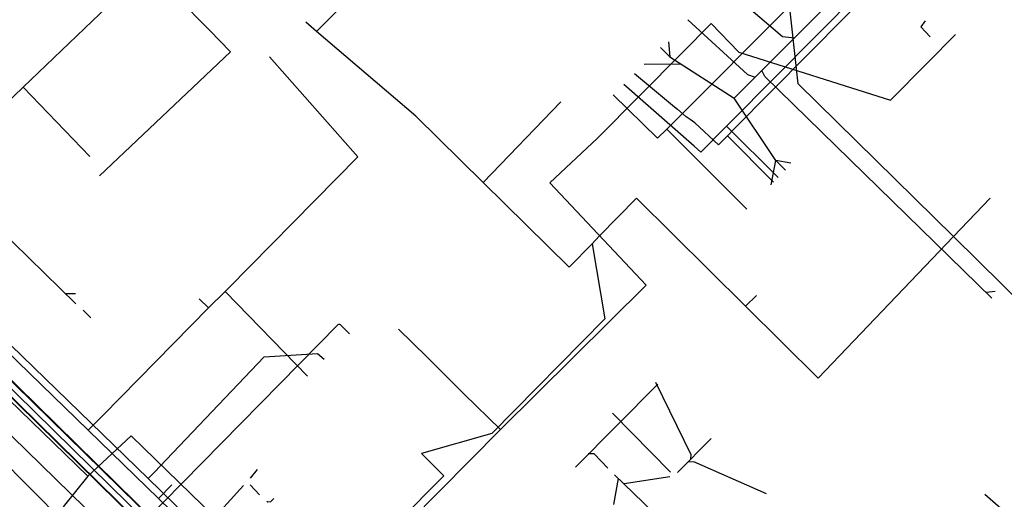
# Model space of a CAD drawing. Header units: metres. Extents: x 2695563 to 2696938, y 1260544 to 1262032.
# Tile 28 of 256: x 2695763 to 2695838, y 1261001 to 1261038. Entities that reach past the tile are written whole.
import ezdxf

# ---------------------------------------------------------------- set-up
doc = ezdxf.new("R2010")
doc.units = ezdxf.units.M
doc.linetypes.add('AUSGEZOGEN', pattern=[0])
for name, color, linetype in [('AW_LK_Haltung', 24, 'AUSGEZOGEN'), ('EW_LK_Trasseabs', 1, 'AUSGEZOGEN'), ('FM_LK_SW_TRASSEKANTE', 94, 'AUSGEZOGEN'), ('GA_LK_Leitung', 32, 'AUSGEZOGEN'), ('TV_LK_LEITUNG', 92, 'AUSGEZOGEN'), ('WA_LK_Leitung', 171, 'AUSGEZOGEN')]:
    doc.layers.add(name, color=color, linetype=linetype)

# ---------------------------------------------------------------- blocks, each defined once
blk = doc.blocks.new('COMPLEXOBJECT_2403')
at = {"layer": 'EW_LK_Trasseabs', "color": 1, "linetype": 'AUSGEZOGEN', "transparency": 33554687}
blk.add_line((5770.18, 10998.019), (5786.55, 11014.626), dxfattribs=at)
blk.add_arc((5786.648, 11014.511), 0.151, 49.65869, 130.34131, dxfattribs=at)
blk = doc.blocks.new('COMPLEXOBJECT_2755')
at = {"layer": 'FM_LK_SW_TRASSEKANTE', "color": 94, "linetype": 'AUSGEZOGEN', "transparency": 33554687}
for p, q in [((5768.75, 11059.53), (5763.168, 11065.49)), ((5727.343, 11011.463), (5768.592, 11051.978))]:
    blk.add_line(p, q, dxfattribs=at)
blk.add_arc((5764.805, 11055.835), 5.405, 314.4785, 43.12441, dxfattribs=at)

msp = doc.modelspace()

# ---------------------------------------------------------------- linework, layer by layer
at = {"layer": 'AW_LK_Haltung', "color": 24, "linetype": 'AUSGEZOGEN', "transparency": 33554687}
for p, q in [((2695817.578, 1261031.638), (2695829.662, 1261043.766)), ((2695812.58, 1261035.907), (2695812.689, 1261034.765)), ((2695811.979, 1261035.478), (2695812.689, 1261034.765)), ((2695812.689, 1261034.765), (2695817.578, 1261031.638)), ((2695810.739, 1261034.222), (2695813.491, 1261034.252)), ((2695820.738, 1261026.916), (2695817.578, 1261031.638)), ((2695820.371, 1261025.075), (2695820.738, 1261026.916)), ((2695821.476, 1261026.188), (2695820.738, 1261026.916)), ((2695821.877, 1261026.721), (2695820.738, 1261026.916)), ((2695767.638, 1261016.051), (2695761.195, 1261022.335)), ((2695767.621, 1261016.801), (2695766.863, 1261016.801)), ((2695837.377, 1261016.986), (2695836.682, 1261016.909)), ((2695768.768, 1261014.974), (2695768.19, 1261015.552)), ((2695811.772, 1261009.947), (2695805.53, 1261003.651)), ((2695808.349, 1261007.743), (2695812.743, 1261003.258)), ((2695815.837, 1261005.835), (2695813.28, 1261003.251)), ((2695781.382, 1261003.477), (2695780.872, 1261002.816)), ((2695809.193, 1261002.386), (2695808.487, 1261003.06)), ((2695781.58, 1261001.545), (2695780.861, 1261002.314)), ((2695808.444, 1261000.817), (2695808.803, 1261002.792)), ((2695816.171, 1260995.658), (2695809.214, 1261002.381)), ((2695812.694, 1261002.922), (2695809.22, 1261002.386)), ((2695836.597, 1261001.605), (2695839.748, 1260998.856))]:
    msp.add_line(p, q, dxfattribs=at)
at = {"layer": 'AW_LK_Haltung', "linetype": 'AUSGEZOGEN', "transparency": 33554687}
for p, q in [((2695790.916, 1260981.316), (2695746.682, 1261024.658)), ((2695790.93, 1260981.331), (2695746.696, 1261024.673)), ((2695790.944, 1260981.345), (2695746.71, 1261024.687)), ((2695791.546, 1260981.959), (2695747.312, 1261025.301)), ((2695791.56, 1260981.973), (2695747.326, 1261025.315)), ((2695791.574, 1260981.988), (2695747.34, 1261025.33))]:
    msp.add_line(p, q, dxfattribs=at)
at = {"layer": 'AW_LK_Haltung', "color": 255, "transparency": 33554687}
msp.add_line((2695791.245, 1260981.652), (2695747.011, 1261024.994), dxfattribs=at)
at = {"layer": 'AW_LK_Haltung', "color": 24, "linetype": 'AUSGEZOGEN', "transparency": 33554687}
for points in [[(2695806.271, 1261049.122), (2695821.25, 1261036.331), (2695822.149, 1261036.217)], [(2695814.07, 1261037.592), (2695818.594, 1261033.433), (2695819.177, 1261033.23)], [(2695832.067, 1261037.507), (2695831.741, 1261037.041), (2695832.45, 1261036.306)], [(2695837.111, 1261016.478), (2695819.899, 1261033.296), (2695819.677, 1261033.746)], [(2695811.601, 1261010.087), (2695814.288, 1261004.618), (2695814.266, 1261004.257)], [(2695807.988, 1261003.585), (2695806.962, 1261004.673), (2695806.504, 1261004.673)], [(2695820.021, 1261001.619), (2695814.515, 1261004.053), (2695814.067, 1261004.03)], [(2695780.343, 1261002.269), (2695776.129, 1260997.617), (2695775.607, 1260997.617)], [(2695782.649, 1261001.266), (2695782.41, 1261001.016), (2695782.21, 1261000.986), (2695782.12, 1261001.076)]]:
    msp.add_lwpolyline(points, dxfattribs=at)
at = {"layer": 'EW_LK_Trasseabs', "color": 1, "linetype": 'AUSGEZOGEN', "transparency": 33554687}
for p, q in [((2695812.466, 1261029.277), (2695833.232, 1261050.151)), ((2695777.767, 1261036.792), (2695772.616, 1261042.066)), ((2695808.406, 1261031.897), (2695811.754, 1261028.606)), ((2695811.754, 1261028.606), (2695812.466, 1261029.277)), ((2695818.542, 1261023.209), (2695812.466, 1261029.277)), ((2695771.15, 1260997.829), (2695754.317, 1261014.263)), ((2695787.716, 1261014.436), (2695788.398, 1261013.774))]:
    msp.add_line(p, q, dxfattribs=at)
msp.add_lwpolyline([(2695769.438, 1261025.754), (2695779.363, 1261035.145), (2695777.767, 1261036.792)], dxfattribs=at)
at = {"layer": 'FM_LK_SW_TRASSEKANTE', "color": 94, "linetype": 'AUSGEZOGEN', "transparency": 33554687}
for p, q in [((2695763.639, 1261032.473), (2695768.692, 1261027.205)), ((2695743.052, 1261027.688), (2695768.54, 1261002.97)), ((2695743.605, 1261022.754), (2695769.749, 1260996.443)), ((2695792.132, 1260998.73), (2695799.846, 1261006.505)), ((2695768.54, 1261002.97), (2695766.687, 1261000.646))]:
    msp.add_line(p, q, dxfattribs=at)
for points in [[(2695776.387, 1261040.129), (2695774.103, 1261042.51), (2695763.639, 1261032.473)], [(2695799.846, 1261006.505), (2695810.908, 1261017.468), (2695803.583, 1261025.209), (2695807.197, 1261028.607), (2695813.592, 1261035.045), (2695815.835, 1261037.307), (2695817.934, 1261035.14), (2695829.43, 1261031.477), (2695832.241, 1261034.323), (2695834.349, 1261036.458)], [(2695763.639, 1261032.473), (2695758.551, 1261027.593), (2695758.066, 1261028.098), (2695753.438, 1261032.518), (2695743.448, 1261023.536)], [(2695792.119, 1261014.122), (2695794.252, 1261012.012), (2695797.095, 1261009.199), (2695799.846, 1261006.505)], [(2695768.54, 1261002.97), (2695771.832, 1261006.022), (2695785.409, 1260992.837)]]:
    msp.add_lwpolyline(points, dxfattribs=at)
at = {"layer": 'GA_LK_Leitung', "color": 32, "linetype": 'AUSGEZOGEN', "transparency": 33554687}
msp.add_line((2695817.061, 1261028.793), (2695820.558, 1261025.263), dxfattribs=at)
for points in [[(2695838.1, 1261049.97), (2695837.24, 1261049.19), (2695817.566, 1261029.304), (2695817.061, 1261028.793), (2695816.588, 1261028.312), (2695816.38, 1261028.1), (2695814.59, 1261029.77), (2695814.243, 1261030.016), (2695813.941, 1261030.23)], [(2695810.021, 1261033.507), (2695813.036, 1261030.987), (2695813.266, 1261030.794), (2695813.941, 1261030.23)], [(2695748.184, 1261026.419), (2695748.771, 1261026.401), (2695773.135, 1261002.797), (2695792.817, 1260983.606), (2695796.034, 1260980.465), (2695805.957, 1260970.774), (2695812.102, 1260964.795), (2695819.371, 1260957.632), (2695825.575, 1260951.618), (2695832.069, 1260945.306)], [(2695773.135, 1261002.797), (2695773.307, 1261002.978), (2695773.644, 1261003.332), (2695773.997, 1261003.703), (2695781.91, 1261012.02), (2695785.963, 1261012.279), (2695786.481, 1261011.831)]]:
    msp.add_lwpolyline(points, dxfattribs=at)
at = {"layer": 'TV_LK_LEITUNG', "color": 92, "linetype": 'AUSGEZOGEN', "transparency": 33554687}
for p, q in [((2695785.9, 1261036.707), (2695785.086, 1261037.401)), ((2695804.425, 1261031.364), (2695798.542, 1261025.244)), ((2695836.985, 1261024.053), (2695834.2, 1261021.138)), ((2695839.984, 1261015.442), (2695834.2, 1261021.138)), ((2695819.266, 1261016.677), (2695818.422, 1261015.872))]:
    msp.add_line(p, q, dxfattribs=at)
for points in [[(2695785.9, 1261036.707), (2695789.8, 1261040.655), (2695795.224, 1261046.861), (2695796.032, 1261047.685), (2695787.241, 1261056.848), (2695792.078, 1261062.056), (2695792.996, 1261061.167)], [(2695834.2, 1261021.138), (2695822.438, 1261032.72), (2695821.633, 1261039.881), (2695819.474, 1261043.042)], [(2695798.542, 1261025.244), (2695793.423, 1261030.288), (2695785.9, 1261036.707)], [(2695806.789, 1261020.598), (2695805.067, 1261018.816), (2695798.542, 1261025.244)], [(2695818.422, 1261015.872), (2695810.169, 1261024.066), (2695807.34, 1261021.169), (2695806.789, 1261020.598)], [(2695834.2, 1261021.138), (2695823.942, 1261010.392), (2695818.422, 1261015.872)], [(2695806.789, 1261020.598), (2695807.752, 1261014.894), (2695799.194, 1261006.196), (2695793.855, 1261004.695)], [(2695793.855, 1261004.695), (2695795.56, 1261003.001), (2695788.578, 1260995.961), (2695788.988, 1260995.56)]]:
    msp.add_lwpolyline(points, dxfattribs=at)
at = {"layer": 'WA_LK_Leitung', "color": 7, "linetype": 'AUSGEZOGEN', "transparency": 33554687}
for p, q in [((2695817, 1261029.517), (2695820.91, 1261025.618)), ((2695776.99, 1261016.42), (2695777.71, 1261015.73)), ((2695778.96, 1261016.97), (2695785.219, 1261010.551)), ((2695773.895, 1261001.262), (2695774.907, 1261002.319))]:
    msp.add_line(p, q, dxfattribs=at)
for points in [[(2695837.25, 1261049.94), (2695836.847, 1261049.533), (2695817.355, 1261029.875), (2695817, 1261029.517), (2695816.822, 1261029.338), (2695815.04, 1261027.54)], [(2695778.96, 1261016.97), (2695779.223, 1261017.237), (2695789.03, 1261027.19), (2695782.32, 1261034.764)], [(2695815.04, 1261027.54), (2695814.789, 1261027.761), (2695814.53, 1261027.989), (2695809.199, 1261032.679)], [(2695747.653, 1261025.769), (2695748.594, 1261025.75), (2695748.906, 1261025.488), (2695749.296, 1261025.159), (2695749.838, 1261024.634), (2695768.576, 1261006.454), (2695773.895, 1261001.262), (2695787.668, 1260987.873), (2695795.293, 1260980.379), (2695805.162, 1260970.74), (2695811.352, 1260964.732), (2695816.951, 1260959.24), (2695820.265, 1260956.026), (2695824.834, 1260951.583), (2695830.431, 1260946.151), (2695831.445, 1260945.129), (2695833.738, 1260942.9), (2695834.365, 1260942.29)], [(2695768.576, 1261006.454), (2695768.708, 1261006.588), (2695769.213, 1261007.101), (2695769.359, 1261007.249), (2695769.502, 1261007.394), (2695769.707, 1261007.603), (2695777.71, 1261015.73), (2695778.96, 1261016.97)]]:
    msp.add_lwpolyline(points, dxfattribs=at)

# ---------------------------------------------------------------- block references
at = {"layer": 'EW_LK_Trasseabs', "color": 1, "linetype": 'AUSGEZOGEN', "lineweight": -3, "transparency": 33554687}
msp.add_blockref('COMPLEXOBJECT_2403', (2690000.97, 1249999.81), dxfattribs=at)
at = {"layer": 'FM_LK_SW_TRASSEKANTE', "color": 94, "linetype": 'AUSGEZOGEN', "lineweight": -3, "transparency": 33554687}
msp.add_blockref('COMPLEXOBJECT_2755', (2690000.97, 1249999.81), dxfattribs=at)

doc.saveas('drawing.dxf')
